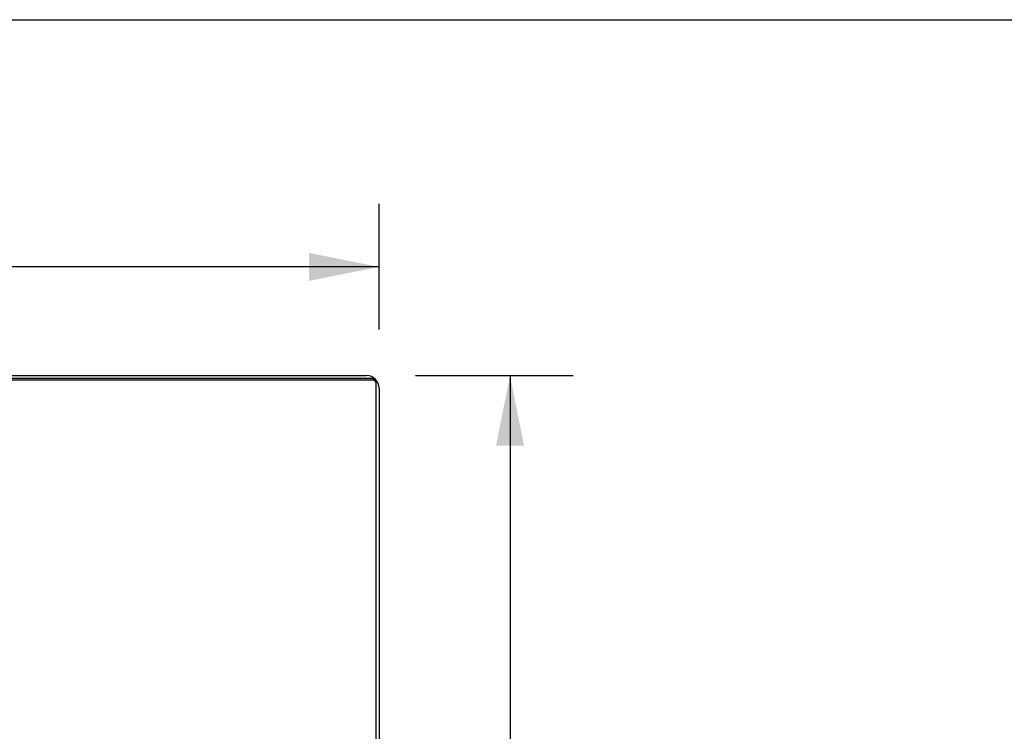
# Model space of a CAD drawing. Header units: inches. Extents: x 0 to 212, y 0 to 138.
# Tile 228 of 256: x 85 to 102, y 125 to 138. Entities that reach past the tile are written whole.
import ezdxf

# ---------------------------------------------------------------- set-up
doc = ezdxf.new("R2010")
doc.units = ezdxf.units.IN
doc.header["$LTSCALE"] = 11.6875
doc.header["$MEASUREMENT"] = 0
doc.layers.get('0').update_dxf_attribs({"linetype": 'CONTINUOUS'})
doc.layers.add('DIMENSIONS', color=7, linetype='CONTINUOUS')
doc.styles.get("Standard").update_dxf_attribs({"font": 'arial.ttf'})
doc.dimstyles.new('DIMSTYLE_1', dxfattribs={"dimtxt": 0.9375, "dimasz": 1.25, "dimexe": 0.09, "dimexo": 0.07, "dimgap": 0.0375, "dimtad": 0, "dimtih": 1, "dimtoh": 1, "dimzin": 4, "dimdsep": 46, "dimtxsty": 'Standard', "dimblk": '_FILLED', "dimblk1": '_FILLED', "dimblk2": '_FILLED', "dimcen": 0.09, "dimadec": 3, "dimazin": 1, "dimtfac": 1, "dimtdec": 3, "dimtofl": 0, "dimtmove": 0, "dimatfit": 3, "dimldrblk": '_FILLED', "dimfxl": 0, "dimtolj": 1, "dimtzin": 4, "dimarcsym": 0})

# ---------------------------------------------------------------- blocks, each defined once
blk = doc.blocks.new('_FILLED')
at = {"color": 0, "linetype": 'ByBlock'}
blk.add_solid([(0, 0), (-1, 0.2), (-1, -0.2)], dxfattribs=at)
blk = doc.blocks.new('*D5')
at = {"layer": 'DIMENSIONS', "color": 2, "linetype": 'Continuous'}
for p, q in [((42.96, 131.963), (42.96, 134.208)), ((90.96, 131.963), (90.96, 134.208)), ((42.96, 133.083), (64.853, 133.083)), ((90.96, 133.083), (69.066, 133.083))]:
    blk.add_line(p, q, dxfattribs=at)
at = {"layer": 'DIMENSIONS', "color": 2, "linetype": 'Continuous', "xscale": 1.25, "yscale": 1.25, "zscale": 1.25, "rotation": 180}
blk.add_blockref('_FILLED', (42.96, 133.083), dxfattribs=at)
at = {"layer": 'DIMENSIONS', "color": 2, "linetype": 'Continuous', "xscale": 1.25, "yscale": 1.25, "zscale": 1.25}
blk.add_blockref('_FILLED', (90.96, 133.083), dxfattribs=at)
at = {"layer": 'DIMENSIONS', "color": 2, "linetype": 'Continuous', "insert": (66.96, 133.552), "char_height": 0.9375, "width": 3.27602, "attachment_point": 2, "line_spacing_factor": 0.9}
blk.add_mtext('48.00', dxfattribs=at)
blk = doc.blocks.new('*D6')
at = {"layer": 'DIMENSIONS', "color": 2, "linetype": 'Continuous'}
for p, q in [((91.609, 131.14), (94.423, 131.14)), ((93.298, 131.14), (93.298, 123.078)), ((93.298, 113.14), (93.298, 121.203)), ((91.609, 113.14), (94.423, 113.14))]:
    blk.add_line(p, q, dxfattribs=at)
at = {"layer": 'DIMENSIONS', "color": 2, "linetype": 'Continuous', "xscale": 1.25, "yscale": 1.25, "zscale": 1.25}
for p, rotation in [((93.298, 131.14), 90), ((93.298, 113.14), 270)]:
    blk.add_blockref('_FILLED', p, dxfattribs=dict(at, rotation=rotation))
at = {"layer": 'DIMENSIONS', "color": 2, "linetype": 'Continuous', "insert": (93.298, 122.609), "char_height": 0.9375, "width": 3.27602, "attachment_point": 2, "line_spacing_factor": 0.9}
blk.add_mtext('18.00', dxfattribs=at)

msp = doc.modelspace()

# ---------------------------------------------------------------- linework, layer by layer
at = {"color": 7, "linetype": 'Continuous'}
for p, q in [((0, 137.5), (212.5, 137.5)), ((90.845, 131.059), (43.074, 131.059)), ((90.908, 113.266), (90.908, 131.026))]:
    msp.add_line(p, q, dxfattribs=at)
at = {"color": 3, "linetype": 'Continuous'}
for p, q in [((90.845, 131.086), (43.074, 131.086)), ((43.186, 131.14), (90.734, 131.14)), ((90.96, 130.914), (90.96, 113.366))]:
    msp.add_line(p, q, dxfattribs=at)
for points in [[(90.845, 131.086), (90.85, 131.086), (90.855, 131.086), (90.86, 131.085), (90.864, 131.083), (90.869, 131.082)], [(90.878, 131.077), (90.882, 131.075), (90.886, 131.072), (90.889, 131.069), (90.893, 131.065), (90.896, 131.061), (90.898, 131.058), (90.901, 131.053), (90.903, 131.049), (90.904, 131.045), (90.906, 131.04), (90.907, 131.035), (90.907, 131.031), (90.908, 131.026)]]:
    msp.add_lwpolyline(points, dxfattribs=at)
at = {"color": 7, "linetype": 'Continuous'}
for points in [[(90.904, 131.018), (90.903, 131.022), (90.901, 131.026), (90.898, 131.031), (90.896, 131.035), (90.893, 131.038), (90.889, 131.042), (90.886, 131.045), (90.882, 131.048), (90.878, 131.051), (90.873, 131.053), (90.869, 131.055), (90.864, 131.056), (90.86, 131.058), (90.855, 131.059), (90.85, 131.059), (90.845, 131.059)], [(90.908, 130.999), (90.907, 131.004), (90.907, 131.008), (90.906, 131.013), (90.904, 131.018)]]:
    msp.add_lwpolyline(points, dxfattribs=at)
at = {"color": 3, "linetype": 'Continuous'}
msp.add_arc((90.734, 130.914), 0.226, 0, 90, dxfattribs=at)

# ---------------------------------------------------------------- dimensions: what is measured, and where the dimension line sits
at = {"layer": 'DIMENSIONS', "color": 2, "linetype": 'Continuous'}
for base, p1, p2, angle, picture, middle in [((42.96, 133.083), (90.96, 134.278), (42.96, 134.278), 180, '*D5', (66.935, 133.078)), ((93.298, 113.14), (91.539, 131.14), (91.539, 113.14), 270, '*D6', (93.337, 122.135))]:
    dim = msp.add_linear_dim(base=base, p1=p1, p2=p2, angle=angle, dimstyle='DIMSTYLE_1', dxfattribs=at)
    dim.commit()
    dim.dimension.update_dxf_attribs({"geometry": picture, "text_midpoint": middle, "dimtype": 160})

doc.saveas('drawing.dxf')
